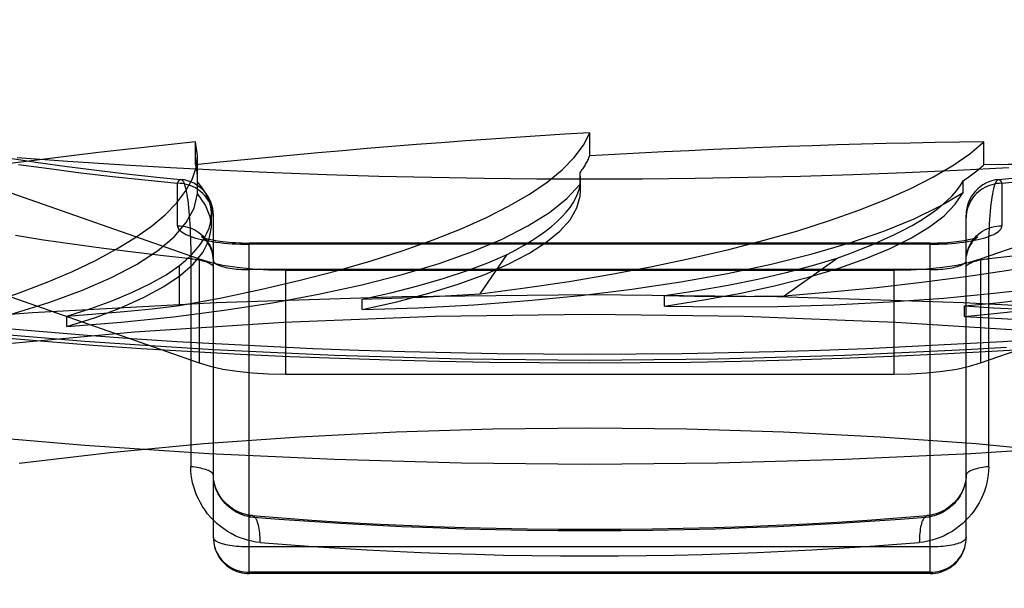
# Model space of a CAD drawing. Header units: inches. Extents: x 0 to 230, y 0 to 149.
# Tile 165 of 256: x 34.8 to 35.075, y 110.27 to 110.429. Entities that reach past the tile are written whole.
import ezdxf

# ---------------------------------------------------------------- set-up
doc = ezdxf.new("R2010")
doc.units = ezdxf.units.IN
doc.header["$LTSCALE"] = 12.6482830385
doc.header["$MEASUREMENT"] = 0
doc.linetypes.add('HIDDEN', pattern=[0.2, 0.1, -0.1])
doc.layers.get('0').update_dxf_attribs({"linetype": 'CONTINUOUS'})
doc.layers.add('DEFAULT_2', color=8, linetype='HIDDEN')

msp = doc.modelspace()

# ---------------------------------------------------------------- linework, layer by layer
at = {"color": 7, "linetype": 'Continuous'}
for p, q in [((34.8203309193, 110.3382860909), (34.8338969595, 110.3373508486)), ((34.8338969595, 110.3373508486), (34.8450095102, 110.3366683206)), ((34.8450095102, 110.3366683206), (34.86140951, 110.3357642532)), ((35.0727776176, 110.3366660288), (35.0846947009, 110.3374028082)), ((34.8877395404, 110.3063458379), (34.8526153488, 110.307987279)), ((35.0997632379, 110.3102706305), (35.0651785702, 110.307987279))]:
    msp.add_line(p, q, dxfattribs=at)
for points in [[(34.8526153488, 110.307987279), (34.8180306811, 110.3102706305), (34.7841665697, 110.3131891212), (34.751189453, 110.3167231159), (34.7192747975, 110.3208592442), (34.6885765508, 110.3255719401), (34.6592610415, 110.3308415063), (34.6314665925, 110.3366369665), (34.6053470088, 110.3429326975), (34.5810221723, 110.3496929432), (34.5586302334, 110.3568866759), (34.5382701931, 110.364474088), (34.5200617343, 110.372419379), (34.5040809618, 110.3806794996), (34.490426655, 110.3892146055), (34.4791504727, 110.3979792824), (34.47032828, 110.4069304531), (34.4639862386, 110.4160212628), (34.4601757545, 110.4252062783), (34.4599447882, 110.4268736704)], [(34.9588969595, 110.384479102), (34.9441723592, 110.3845289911), (34.9294578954, 110.3846786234), (34.9147636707, 110.3849278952), (34.9000997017, 110.3852766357), (34.8854759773, 110.385724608), (34.8709025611, 110.3862715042), (34.856389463, 110.3869169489), (34.8419466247, 110.3876604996), (34.8275839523, 110.3885016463), (34.8133112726, 110.3894398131), (34.7991383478, 110.3904743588)], [(35.0758472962, 110.3876604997), (35.0614044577, 110.386916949), (35.0468913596, 110.3862715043), (35.0323179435, 110.385724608), (35.0176942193, 110.3852766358), (35.0030302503, 110.3849278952), (34.9883360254, 110.3846786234), (34.973621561, 110.3845289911), (34.9588969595, 110.384479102)], [(34.7933396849, 110.3404591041), (34.8067907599, 110.3393234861), (34.8203309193, 110.3382860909)], [(34.86140951, 110.3357642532), (34.875228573, 110.3351208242), (34.8890973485, 110.3345761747), (34.9030075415, 110.3341304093), (34.9169509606, 110.3337836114), (34.9309192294, 110.3335358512), (34.9449045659, 110.333387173), (34.9588969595, 110.3333376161)], [(34.9588969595, 110.3333376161), (34.9729891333, 110.3333878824), (34.9870734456, 110.3335386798), (35.0011396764, 110.333789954), (35.0151798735, 110.3341416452), (35.0291854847, 110.3345936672), (35.0431481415, 110.3351459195), (35.0570593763, 110.3357982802), (35.0727776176, 110.3366660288)], [(35.0651785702, 110.307987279), (35.0300543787, 110.3063458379), (34.9946567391, 110.3053612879), (34.9588969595, 110.3050286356)], [(34.9588969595, 110.3050286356), (34.92313718, 110.3053612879), (34.8877395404, 110.3063458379)]]:
    msp.add_lwpolyline(points, dxfattribs=at)
at = {"layer": 'DEFAULT_2', "color": 8, "linetype": 'HIDDEN'}
for p, q in [((34.7015913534, 110.4141764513), (34.8499028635, 110.3622602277)), ((35.0678910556, 110.3622602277), (35.2162025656, 110.4141764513)), ((34.9588969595, 110.3909934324), (34.9588969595, 110.3974255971)), ((34.8489323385, 110.388503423), (34.8489323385, 110.3949355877)), ((34.8494751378, 110.3910020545), (34.8489323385, 110.3949355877)), ((35.0688615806, 110.388503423), (35.0688615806, 110.3949355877)), ((34.8494781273, 110.3847285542), (34.8494781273, 110.3909825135)), ((34.7015913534, 110.3851986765), (34.8499028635, 110.3332824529)), ((34.9561920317, 110.3830775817), (34.9561920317, 110.3862929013)), ((34.9563506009, 110.3844948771), (34.9561920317, 110.3862929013)), ((35.0678910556, 110.3332824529), (35.2162025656, 110.3851986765)), ((34.8438969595, 110.3715351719), (34.8438969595, 110.3833596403)), ((34.8494422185, 110.3837531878), (34.8494786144, 110.384730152)), ((34.8494422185, 110.3805378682), (34.8494422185, 110.3837531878)), ((34.9563497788, 110.3811942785), (34.9561920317, 110.3830775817)), ((34.9563518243, 110.3812026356), (34.9563518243, 110.3844812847)), ((35.0630240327, 110.3807810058), (35.0630240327, 110.3839963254)), ((35.0738969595, 110.3833596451), (35.0738969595, 110.3715351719)), ((34.8533534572, 110.3713148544), (34.8533534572, 110.3747371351)), ((34.8538969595, 110.2846018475), (34.8538969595, 110.3744759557)), ((35.0638969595, 110.2846018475), (35.0638969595, 110.3744759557)), ((34.8638969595, 110.2746018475), (34.8638969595, 110.3666995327)), ((35.0538969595, 110.3666995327), (34.8638969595, 110.3666995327)), ((35.0538969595, 110.366358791), (34.8638969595, 110.366358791)), ((35.0538969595, 110.2746018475), (35.0538969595, 110.3666995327)), ((34.8476014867, 110.3638071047), (34.8476066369, 110.3043772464)), ((34.9283496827, 110.3525491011), (34.9358491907, 110.3635571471)), ((34.844467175, 110.3492662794), (34.844467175, 110.3604441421)), ((34.8499028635, 110.3622602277), (34.8499028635, 110.3332824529)), ((35.0131603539, 110.3520120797), (35.0279315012, 110.3625158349)), ((35.0678910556, 110.3622602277), (35.0678910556, 110.3332824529)), ((35.0538969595, 110.3592877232), (34.8638969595, 110.3592877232)), ((34.874025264, 110.3591118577), (34.874025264, 110.3301340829)), ((34.874025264, 110.3591118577), (35.043768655, 110.3591118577)), ((35.043768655, 110.3591118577), (35.043768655, 110.3301340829)), ((34.9797207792, 110.3491128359), (34.9797207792, 110.35203715)), ((34.89540131, 110.3481465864), (34.89540131, 110.3510709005)), ((35.0634075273, 110.3462747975), (35.0634075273, 110.3491991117)), ((34.8130111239, 110.3434054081), (34.8130111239, 110.3463297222)), ((34.8538969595, 110.3369051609), (34.8334064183, 110.3382332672)), ((35.0751864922, 110.3376257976), (35.0638969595, 110.3369051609)), ((34.874025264, 110.3301340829), (35.043768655, 110.3301340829)), ((35.0636634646, 110.2824535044), (35.0637951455, 110.2832270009)), ((35.0637926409, 110.2831611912), (35.0638714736, 110.2839126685)), ((35.0638707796, 110.2838787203), (35.0638969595, 110.2846018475)), ((35.0538969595, 110.2820136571), (34.8638969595, 110.2820136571)), ((35.0538969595, 110.2749425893), (34.8638969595, 110.2749425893)), ((35.0538969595, 110.2746018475), (34.8638969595, 110.2746018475))]:
    msp.add_line(p, q, dxfattribs=at)
for points in [[(34.8334064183, 110.3382332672), (34.8180306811, 110.3392484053), (34.7841665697, 110.342166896), (34.751189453, 110.3457008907), (34.7192747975, 110.349837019), (34.6885765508, 110.3545497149), (34.6592610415, 110.3598192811), (34.6314665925, 110.3656147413), (34.6053470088, 110.3719104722), (34.5810221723, 110.378670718), (34.5586302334, 110.3858644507), (34.5382701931, 110.3934518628), (34.5200617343, 110.4013971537), (34.5040809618, 110.4096572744), (34.490426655, 110.4181923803), (34.4791504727, 110.4269570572), (34.47032828, 110.4359082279), (34.4639862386, 110.4449990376), (34.4601757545, 110.4541840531), (34.4588969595, 110.4634159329)], [(34.797093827, 110.3903270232), (34.8050276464, 110.3891681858), (34.8131108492, 110.3880652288), (34.8213344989, 110.3870199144), (34.8296910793, 110.3860336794), (34.8381719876, 110.3851079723), (34.8448731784, 110.3844282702)], [(34.7995080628, 110.3886288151), (34.808138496, 110.3874394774), (34.8169028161, 110.3863167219), (34.8257903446, 110.3852617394), (34.8347868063, 110.384276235), (34.8438969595, 110.3833596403)], [(35.0729207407, 110.3844282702), (35.0796231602, 110.3851081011)], [(34.8130111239, 110.3434054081), (34.8281406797, 110.344624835), (34.8427540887, 110.3461408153), (34.8568946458, 110.3479595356), (34.870432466, 110.3500624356), (34.883277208, 110.3524389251), (34.8953535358, 110.3550712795), (34.9065768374, 110.3579450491), (34.9168846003, 110.3610398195), (34.9262025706, 110.3643379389), (34.9344813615, 110.3678166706), (34.9416591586, 110.3714564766), (34.9476989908, 110.3752301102), (34.9525360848, 110.3790995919), (34.9561920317, 110.3830775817)], [(34.8438969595, 110.3833596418), (34.8440828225, 110.383742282), (34.8442703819, 110.3840412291), (34.8444575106, 110.3842558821), (34.844644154, 110.3843856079), (34.8448296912, 110.3844301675), (34.8448731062, 110.3844282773)], [(34.8538969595, 110.3737003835), (34.8538714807, 110.3743894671), (34.8537951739, 110.3750750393), (34.8536684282, 110.3757536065), (34.8534918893, 110.376421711), (34.8532664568, 110.3770759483), (34.8529932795, 110.3777129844), (34.8526737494, 110.3783295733), (34.8523094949, 110.3789225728), (34.8519023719, 110.3794889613), (34.8514544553, 110.3800258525), (34.8509680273, 110.3805305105), (34.8504455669, 110.3810003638), (34.8498897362, 110.3814330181), (34.8493033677, 110.3818262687), (34.8486894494, 110.3821781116), (34.84805110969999, 110.3824867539), (34.8473916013, 110.3827506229), (34.8467142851, 110.382968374), (34.8460226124, 110.3831388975), (34.8453201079, 110.3832613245), (34.8446103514, 110.3833350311), (34.8438969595, 110.3833596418)], [(34.8448731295, 110.384428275), (34.845013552, 110.3843896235), (34.8451951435, 110.384264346), (34.8453738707, 110.3840549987), (34.8455491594, 110.3837625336), (34.8457204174, 110.3833881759), (34.8458871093, 110.3829334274), (34.8460486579, 110.3824000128), (34.8462045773, 110.3817899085), (34.8463543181, 110.3811052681), (34.8464974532, 110.3803484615), (34.846633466, 110.3795220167), (34.8467619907, 110.3786286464), (34.8468825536, 110.3776711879), (34.8469948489, 110.3766526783), (34.8470984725, 110.3755760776), (34.8471931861, 110.3744445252), (34.8472786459, 110.3732610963), (34.8473546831, 110.3720289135), (34.847420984, 110.3707513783), (34.847477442, 110.3694318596), (34.8475237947, 110.3680740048), (34.8475600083, 110.3666815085), (34.8475858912, 110.3652580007), (34.8476014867, 110.3638071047)], [(35.0738969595, 110.3833596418), (35.0731835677, 110.3833350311), (35.0724738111, 110.3832613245), (35.0717713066, 110.3831388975), (35.071079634, 110.382968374), (35.0704023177, 110.3827506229), (35.0697428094, 110.3824867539), (35.0691044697, 110.3821781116), (35.0684905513, 110.3818262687), (35.0679041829, 110.3814330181), (35.0673483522, 110.3810003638), (35.0668258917, 110.3805305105), (35.0663394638, 110.3800258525), (35.0658915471, 110.3794889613), (35.0654844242, 110.3789225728), (35.0651201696, 110.3783295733), (35.0648006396, 110.3777129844), (35.0645274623, 110.3770759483), (35.0643020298, 110.376421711), (35.0641254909, 110.3757536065), (35.0639987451, 110.3750750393), (35.0639224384, 110.3743894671), (35.0638969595, 110.3737003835)], [(35.0701872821, 110.3043772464), (35.0701924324, 110.3638071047), (35.0702080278, 110.3652580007), (35.0702339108, 110.3666815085), (35.0702701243, 110.3680740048), (35.070316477, 110.3694318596), (35.0703729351, 110.3707513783), (35.070439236, 110.3720289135), (35.0705152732, 110.3732610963), (35.070600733, 110.3744445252), (35.0706954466, 110.3755760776), (35.0707990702, 110.3766526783), (35.0709113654, 110.3776711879), (35.0710319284, 110.3786286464), (35.0711604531, 110.3795220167), (35.0712964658, 110.3803484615), (35.071439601, 110.3811052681), (35.0715893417, 110.3817899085), (35.0717452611, 110.3824000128), (35.0719068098, 110.3829334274), (35.0720735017, 110.3833881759), (35.0722447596, 110.3837625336), (35.07242004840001, 110.3840549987), (35.0725987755, 110.384264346), (35.0727803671, 110.3843896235), (35.0729207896, 110.384428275)], [(35.0729208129, 110.3844282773), (35.0729642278, 110.3844301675), (35.07314976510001, 110.3843856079), (35.0733364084, 110.3842558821), (35.0735235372, 110.3840412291), (35.0737110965, 110.383742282), (35.0738969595, 110.3833596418)], [(35.0738969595, 110.3833596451), (35.0830069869, 110.3842762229)], [(34.7350536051, 110.3350333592), (34.7491351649, 110.3369142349), (34.7625094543, 110.3390639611), (34.7752149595, 110.3414905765), (34.7871362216, 110.3441699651), (34.7981913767, 110.3470876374), (34.8083181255, 110.3502227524), (34.8174428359, 110.3535572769), (34.8255176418, 110.3570682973), (34.8324812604, 110.3607350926), (34.8383003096, 110.3645330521), (34.8429270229, 110.3684401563), (34.8463432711, 110.3724279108), (34.8485107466, 110.3764560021), (34.8494422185, 110.3805378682)], [(34.8533508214, 110.3713167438), (34.8530266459, 110.373995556), (34.8517297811, 110.3772759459), (34.8494422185, 110.3805378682)], [(34.89540131, 110.3481465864), (34.9050615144, 110.350337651), (34.9139800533, 110.3527006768), (34.9221797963, 110.355243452), (34.9295921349, 110.3579426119), (34.9361670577, 110.3607836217), (34.9418716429, 110.3637477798), (34.9466630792, 110.3668179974), (34.9505210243, 110.369974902), (34.9534136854, 110.3732006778), (34.9553326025, 110.3764735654), (34.9562563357, 110.3797624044), (34.9563497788, 110.3811942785)], [(34.89540131, 110.3481465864), (34.91111915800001, 110.348667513), (34.9265276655, 110.349503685), (34.9416736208, 110.3506592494), (34.9564166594, 110.3521217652), (34.9706607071, 110.3538848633), (34.9843196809, 110.3559344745), (34.9973005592, 110.3582601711), (35.0095280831, 110.3608446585), (35.0209172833, 110.3636738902), (35.031404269, 110.3667276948), (35.0409150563, 110.3699896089), (35.049394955, 110.3734344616), (35.0567546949, 110.3770277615), (35.0630240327, 110.3807810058)], [(34.9797207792, 110.3491128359), (34.9907042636, 110.3508364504), (35.001072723, 110.3527627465), (35.0108539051, 110.3548983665), (35.0199645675, 110.357223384), (35.028345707, 110.3597257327), (35.0359523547, 110.3623884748), (35.0427308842, 110.3651967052), (35.0486482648, 110.3681322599), (35.0536612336, 110.3711790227), (35.0577468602, 110.374315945), (35.0608631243, 110.3775133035), (35.0630240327, 110.3807810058)], [(34.8130111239, 110.3434054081), (34.8210545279, 110.3459973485), (34.828252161, 110.3487253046), (34.83462132, 110.3515979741), (34.8401101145, 110.3545892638), (34.8446790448, 110.357682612), (34.8483082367, 110.3608581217), (34.8509669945, 110.3640970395), (34.8526482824, 110.3673793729), (34.8533327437, 110.3706861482), (34.8533508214, 110.3713167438)], [(34.8438969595, 110.3715351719), (34.843933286, 110.3712230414), (34.8440420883, 110.3709127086), (34.8442237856, 110.3706034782), (34.8444771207, 110.3702974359), (34.844801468, 110.369996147), (34.8451953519, 110.3697004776), (34.8456577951, 110.3694114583), (34.8461866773, 110.3691301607), (34.8467803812, 110.3688576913), (34.8474364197, 110.3685949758), (34.8481527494, 110.3683430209), (34.84892642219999, 110.3681026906), (34.8497549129, 110.3678749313), (34.8506349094, 110.3676605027), (34.8515634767, 110.367460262), (34.8525369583, 110.3672748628), (34.8535520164, 110.367105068), (34.8546047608, 110.3669514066), (34.8556916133, 110.3668145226), (34.8568082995, 110.3666948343), (34.8579506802, 110.3665928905), (34.8591147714, 110.3665089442), (34.8602972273, 110.3664433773), (34.8614919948, 110.3663963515), (34.8626910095, 110.3663681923), (34.8638969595, 110.366358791)], [(34.8438969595, 110.3715351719), (34.8446103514, 110.3715105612), (34.8453201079, 110.3714368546), (34.8460226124, 110.3713144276), (34.8467142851, 110.3711439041), (34.8473916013, 110.370926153), (34.84805110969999, 110.370662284), (34.8486894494, 110.3703536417), (34.8493033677, 110.3700017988), (34.8498897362, 110.3696085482), (34.8504455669, 110.3691758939), (34.8509680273, 110.3687060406), (34.8514544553, 110.3682013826), (34.8519023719, 110.3676644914), (34.8523094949, 110.3670981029), (34.8526737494, 110.3665051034), (34.8529932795, 110.3658885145), (34.8532664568, 110.3652514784), (34.8534918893, 110.3645972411), (34.8536684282, 110.3639291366), (34.8537951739, 110.3632505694), (34.8538714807, 110.3625649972)], [(34.9797207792, 110.3491128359), (34.9955493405, 110.348919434), (35.0112847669, 110.3490503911), (35.0269759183, 110.3495076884), (35.0424762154, 110.3502853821), (35.0576867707, 110.3513815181), (35.0725133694, 110.3527861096), (35.0868574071, 110.3544930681), (35.1006331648, 110.3564887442), (35.1137475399, 110.3587631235), (35.1261240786, 110.3612992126), (35.1376788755, 110.3640841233), (35.1483411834, 110.3670955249), (35.1579999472, 110.3703034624), (35.1666921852, 110.3737179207)], [(35.0538969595, 110.366358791), (35.0551029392, 110.366368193), (35.0563019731, 110.3663963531), (35.0574967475, 110.3664433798), (35.058679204, 110.3665089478), (35.0598432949, 110.366592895), (35.0609856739, 110.3666948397), (35.0621023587, 110.3668145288), (35.0631892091, 110.3669514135), (35.0642419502, 110.3671050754), (35.0652570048, 110.3672748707), (35.0662304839, 110.3674602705), (35.0671590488, 110.3676605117), (35.0680390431, 110.3678749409), (35.0688675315, 110.3681027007), (35.0696412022, 110.3683430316), (35.0703575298, 110.3685949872), (35.0710135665, 110.3688577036), (35.0716072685, 110.3691301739), (35.0721361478, 110.369411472), (35.0725985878, 110.3697004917), (35.0729924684, 110.3699961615), (35.0733168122, 110.3702974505), (35.0735701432, 110.3706034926), (35.0737518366, 110.3709127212), (35.0738606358, 110.3712230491), (35.0738969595, 110.3715351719)], [(35.0634075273, 110.3462747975), (35.0753805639, 110.3474785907), (35.0868839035, 110.3489096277), (35.0979493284, 110.3505732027), (35.1084814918, 110.3524534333), (35.1184141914, 110.3545410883), (35.1276917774, 110.3568215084), (35.1362514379, 110.3592824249), (35.1440484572, 110.3619074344), (35.1510294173, 110.3646826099), (35.1571576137, 110.3675882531), (35.1623717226, 110.3705969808), (35.1666921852, 110.3737179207)], [(35.0638969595, 110.3618759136), (35.0639224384, 110.3625649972), (35.0639987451, 110.3632505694), (35.0641254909, 110.3639291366), (35.0643020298, 110.3645972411), (35.0645274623, 110.3652514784), (35.0648006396, 110.3658885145), (35.0651201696, 110.3665051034), (35.0654844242, 110.3670981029), (35.0658915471, 110.3676644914), (35.0663394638, 110.3682013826), (35.0668258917, 110.3687060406), (35.0673483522, 110.3691758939), (35.0679041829, 110.3696085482), (35.0684905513, 110.3700017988), (35.0691044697, 110.3703536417), (35.0697428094, 110.370662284), (35.0704023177, 110.370926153), (35.071079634, 110.3711439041), (35.0717713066, 110.3713144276), (35.0724738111, 110.3714368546), (35.0731835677, 110.3715105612), (35.0738969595, 110.3715351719)], [(34.8476066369, 110.362332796), (34.8391538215, 110.3632457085), (34.8308126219, 110.3642249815), (34.82259081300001, 110.3652697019), (34.8144960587, 110.3663788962), (34.8065359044, 110.3675515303), (34.7987177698, 110.3687865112)], [(34.8506430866, 110.3684208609), (34.8506124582, 110.3684379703), (34.8506078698, 110.3684404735), (34.850642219, 110.3684240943), (34.8507181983, 110.3683904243), (34.8508392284, 110.368340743), (34.851008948, 110.3682763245), (34.8512303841, 110.3681987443), (34.8515070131, 110.3681094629), (34.8518406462, 110.3680104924), (34.8522334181, 110.36790368), (34.852685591, 110.3677912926), (34.8531974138, 110.3676754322), (34.8537675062, 110.3675583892), (34.8543940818, 110.3674423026), (34.8550743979, 110.367329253), (34.8558050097, 110.3672211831), (34.8565821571, 110.3671198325), (34.8574012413, 110.367026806), (34.858257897, 110.3669434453), (34.8591470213, 110.366870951), (34.8600636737, 110.3668102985), (34.8610023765, 110.3667623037), (34.8619578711, 110.366727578), (34.8629239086, 110.3667065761), (34.8638969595, 110.3666995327)], [(34.8538969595, 110.3618759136), (34.8538700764, 110.3625576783), (34.8537893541, 110.3632362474), (34.853654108, 110.3639102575), (34.8534680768, 110.3645622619), (34.8532375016, 110.3651802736), (34.8529722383, 110.3657516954), (34.8526853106, 110.3662653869), (34.8523889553, 110.3667171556), (34.8520985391, 110.3671013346), (34.8518217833, 110.3674238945), (34.8515681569, 110.3676875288), (34.8513405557, 110.3679006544), (34.8511417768, 110.368069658), (34.8509731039, 110.3682006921), (34.8508346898, 110.3682994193), (34.8507279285, 110.3683696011), (34.8506530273, 110.3684151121), (34.8506430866, 110.3684208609)], [(35.0538969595, 110.3666995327), (35.0548623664, 110.3667064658), (35.055821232, 110.3667271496), (35.0567700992, 110.3667613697), (35.0577028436, 110.366808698), (35.0586143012, 110.3668685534), (35.0594990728, 110.3669401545), (35.0603522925, 110.3670225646), (35.0611688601, 110.3671146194), (35.0619443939, 110.3672150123), (35.0626743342, 110.3673221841), (35.06335495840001, 110.3674344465), (35.0639826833, 110.3675498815), (35.0645546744, 110.3676664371), (35.0650690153, 110.3677819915), (35.0655242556, 110.3678942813), (35.0659204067, 110.3680011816), (35.0662575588, 110.3681004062), (35.0665378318, 110.3681901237), (35.0667630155, 110.3682683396), (35.0669366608, 110.3683336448), (35.06706182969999, 110.3683845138), (35.0671426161, 110.3684199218), (35.0671817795, 110.3684383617)], [(35.0671817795, 110.3684383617), (35.0671855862, 110.3684401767), (35.067154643, 110.3684230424), (35.0670924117, 110.3683860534), (35.0670016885, 110.3683279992), (35.0668841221, 110.3682468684), (35.0667418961, 110.3681408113), (35.0665761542, 110.3680069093), (35.0663887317, 110.3678422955), (35.0661811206, 110.367643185), (35.0659553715, 110.3674054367), (35.065714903, 110.3671253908), (35.0654631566, 110.3667983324), (35.0652068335, 110.3664228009), (35.064952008, 110.3659960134), (35.0647077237, 110.3655200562), (35.0644819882, 110.3649963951), (35.0642835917, 110.3644302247), (35.064120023, 110.3638269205), (35.0639979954, 110.3631943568)], [(34.8954158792, 110.351074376), (34.9034310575, 110.3528675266), (34.9109469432, 110.3547792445), (34.9179740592, 110.3568129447), (34.9244808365, 110.3589583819), (34.930435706, 110.361205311), (34.9358491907, 110.3635571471)], [(35.0786400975, 110.3632457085), (35.0701872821, 110.362332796)], [(34.81302314, 110.3463337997), (34.8197134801, 110.3484599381), (34.8258325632, 110.3506804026), (34.8313884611, 110.3529990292), (34.8363569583, 110.3554043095), (34.8407138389, 110.3578847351), (34.844467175, 110.3604441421)], [(34.8476066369, 110.362332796), (34.8482123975, 110.3622640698), (34.8487992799, 110.3621851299), (34.8493647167, 110.3620963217), (34.8499062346, 110.3619980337), (34.85042146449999, 110.3618906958), (34.8509081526, 110.3617747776), (34.8513641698, 110.3616507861), (34.8517875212, 110.3615192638), (34.8521763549, 110.3613807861), (34.8525289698, 110.3612359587), (34.8528438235, 110.3610854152), (34.8531195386, 110.360929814), (34.853354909, 110.3607698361), (34.853548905, 110.360606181), (34.853700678, 110.3604395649), (34.853809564, 110.3602707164), (34.8538750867, 110.3601003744), (34.8538969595, 110.3599292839)], [(34.8499028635, 110.3622602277), (34.8530046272, 110.3613390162), (34.8565271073, 110.3605694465), (34.8605202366, 110.3599450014), (34.8648342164, 110.3594852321), (34.8693192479, 110.3592096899), (34.874025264, 110.3591118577)], [(34.8538969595, 110.3618759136), (34.85392243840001, 110.3616912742), (34.8539987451, 110.3615075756), (34.854125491, 110.3613257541), (34.85430203, 110.361146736), (34.8545274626, 110.3609714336), (34.85480064, 110.3608007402), (34.8551201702, 110.3606355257), (34.85548442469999, 110.360476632), (34.8558915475, 110.3603248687), (34.856339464, 110.3601810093), (34.8568258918, 110.3600457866), (34.857348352, 110.3599198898), (34.8579041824, 110.3598039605), (34.8584905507, 110.3596985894), (34.8591044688, 110.3596043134), (34.8597428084, 110.3595216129), (34.8604023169, 110.3594509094), (34.8610796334, 110.3593925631), (34.8617713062, 110.3593468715), (34.8624738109, 110.3593140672), (34.8631835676, 110.3592943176), (34.8638969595, 110.3592877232)], [(34.9797374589, 110.3520399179), (34.9888339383, 110.3534455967), (34.9975182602, 110.3549904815), (35.0058030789, 110.3566774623), (35.0136504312, 110.3584978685), (35.0210223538, 110.3604430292), (35.0279315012, 110.3625158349)], [(35.043768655, 110.3591118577), (35.0484746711, 110.3592096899), (35.0529597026, 110.3594852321), (35.05727368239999, 110.3599450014), (35.0612668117, 110.3605694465), (35.0647892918, 110.3613390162), (35.0678910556, 110.3622602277)], [(35.0538969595, 110.3592877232), (35.0546103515, 110.3592943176), (35.0553201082, 110.3593140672), (35.0560226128, 110.3593468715), (35.0567142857, 110.3593925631), (35.0573916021, 110.3594509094), (35.0580511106, 110.3595216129), (35.0586894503, 110.3596043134), (35.0593033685, 110.3596985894), (35.0598897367, 110.3598039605), (35.0604455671, 110.3599198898), (35.06096802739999, 110.3600457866), (35.06145445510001, 110.3601810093), (35.0619023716, 110.3603248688), (35.0623094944, 110.360476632), (35.0626737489, 110.3606355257), (35.062993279, 110.3608007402), (35.0632664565, 110.3609714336), (35.0634918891, 110.361146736), (35.0636684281, 110.3613257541), (35.0637951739, 110.3615075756), (35.0638714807, 110.3616912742), (35.0638969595, 110.3618759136)], [(35.0634075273, 110.3462747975), (35.078865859, 110.3453729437), (35.0944500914, 110.3447947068), (35.110209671, 110.3445398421), (35.125996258, 110.344609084), (35.1417111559, 110.3450049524), (35.1572548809, 110.3457218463), (35.1725262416, 110.3467582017), (35.1874316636, 110.3481044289), (35.2018727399, 110.3497548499), (35.2157627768, 110.3516961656), (35.2290104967, 110.3539194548), (35.241531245, 110.3564059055), (35.253195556, 110.359131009), (35.264046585, 110.3621029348)], [(35.0638969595, 110.3599292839), (35.0639188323, 110.3601003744), (35.0639843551, 110.3602707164), (35.0640932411, 110.3604395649), (35.064245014, 110.360606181), (35.06443901, 110.3607698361), (35.0646743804, 110.360929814), (35.0649500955, 110.3610854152), (35.0652649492, 110.3612359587), (35.0656175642, 110.3613807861), (35.0660063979, 110.3615192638), (35.0664297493, 110.3616507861), (35.0668857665, 110.3617747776), (35.0673724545, 110.3618906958), (35.0678876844, 110.3619980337), (35.0684292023, 110.3620963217), (35.0689946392, 110.3621851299), (35.0695815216, 110.3622640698), (35.0701872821, 110.362332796)], [(35.0634258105, 110.3492010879), (35.0733271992, 110.3501765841), (35.0829160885, 110.3513076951), (35.0922068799, 110.3525966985), (35.1011563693, 110.3540367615), (35.1097213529, 110.3556210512), (35.1179162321, 110.3573518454)], [(34.9588969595, 110.3522930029), (34.9066026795, 110.3517332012), (34.8546656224, 110.3500576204), (34.8034405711, 110.3472777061), (34.7532774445, 110.3434124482), (34.7045189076, 110.3384882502), (34.6574980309, 110.3325387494), (34.6125360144, 110.3256045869), (34.5699399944, 110.3177331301), (34.5300009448, 110.308978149), (34.49299168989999, 110.2993994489), (34.4591650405, 110.2890624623), (34.4287520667, 110.2780378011), (34.4019605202, 110.2664007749), (34.3789734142, 110.2542308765), (34.3599477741, 110.2416112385), (34.3450135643, 110.228628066), (34.3342728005, 110.2153700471), (34.3277988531, 110.2019277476), (34.3256359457, 110.188392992)], [(34.8954158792, 110.351074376), (34.9037513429, 110.3513073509), (34.91201879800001, 110.3516307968), (34.9202182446, 110.3520447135), (34.9283496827, 110.3525491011)], [(35.5921579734, 110.188392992), (35.5899950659, 110.2019277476), (35.5835211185, 110.2153700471), (35.5727803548, 110.228628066), (35.5578461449, 110.2416112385), (35.5388205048, 110.2542308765), (35.5158333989, 110.2664007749), (35.4890418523, 110.2780378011), (35.4586288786, 110.2890624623), (35.4248022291, 110.2993994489), (35.3877929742, 110.308978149), (35.3478539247, 110.3177331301), (35.3052579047, 110.3256045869), (35.26029588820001, 110.3325387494), (35.2132750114, 110.3384882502), (35.1645164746, 110.3434124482), (35.114353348, 110.3472777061), (35.0631282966, 110.3500576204), (35.0111912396, 110.3517332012), (34.9588969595, 110.3522930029)], [(34.9797374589, 110.3520399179), (34.9881025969, 110.3518947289), (34.9964614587, 110.3518416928), (35.0048140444, 110.3518808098), (35.0131603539, 110.3520120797)], [(34.81302314, 110.3463337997), (34.8210756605, 110.3469378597), (34.8290005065, 110.3476279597), (34.836797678, 110.3484040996), (34.844467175, 110.3492662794)], [(35.0634258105, 110.3492010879), (35.0715664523, 110.3486821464), (35.0797627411, 110.34825424), (35.0880146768, 110.3479173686), (35.0963222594, 110.3476715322)], [(34.9588969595, 110.3467589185), (34.9158109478, 110.3462045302), (34.8735449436, 110.3445831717), (34.8319018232, 110.3418793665), (34.7914729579, 110.3381395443), (34.7526680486, 110.3333850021), (34.7158349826, 110.3276756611), (34.6813595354, 110.3210530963), (34.6495377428, 110.3135936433), (34.6207166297, 110.3053575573), (34.5951290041, 110.296434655), (34.5730698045, 110.286901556), (34.554699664, 110.2768581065), (34.5402501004, 110.2663943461), (34.5298033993, 110.2556163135), (34.5235187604, 110.2446240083), (34.5213969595, 110.2335255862)], [(35.3963969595, 110.2335255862), (35.3942751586, 110.2446240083), (35.3879905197, 110.2556163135), (35.3775438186, 110.2663943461), (35.363094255, 110.2768581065), (35.3447241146, 110.286901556), (35.3226649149, 110.296434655), (35.2970772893, 110.3053575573), (35.2682561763, 110.3135936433), (35.2364343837, 110.3210530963), (35.2019589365, 110.3276756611), (35.1651258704, 110.3333850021), (35.1263209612, 110.3381395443), (35.0858920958, 110.3418793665), (35.0442489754, 110.3445831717), (35.0019829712, 110.3462045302), (34.9588969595, 110.3467589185)], [(34.9588969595, 110.3356887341), (34.9459747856, 110.3357325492), (34.9330700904, 110.335863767), (34.9201784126, 110.3360824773), (34.907313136, 110.3363884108), (34.8944832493, 110.336781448), (34.8816974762, 110.33726123), (34.8689646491, 110.3378275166), (34.8562934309, 110.3384798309), (34.8436925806, 110.3392178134), (34.831170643, 110.3400408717), (34.8187362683, 110.34094853), (34.8063978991, 110.3419400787), (34.7941641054, 110.3430149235)], [(35.0866235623, 110.3400408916), (35.0741016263, 110.3392178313), (35.0615007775, 110.3384798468), (35.0488295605, 110.3378275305), (35.0360967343, 110.3372612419), (35.0233109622, 110.336781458), (35.0104810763, 110.3363884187), (34.9976158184, 110.3360824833), (34.9847241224, 110.3358637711), (34.9718193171, 110.3357325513), (34.9588969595, 110.3356887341)], [(34.9588969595, 110.3340064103), (34.92313718, 110.3343390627), (34.8877395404, 110.3353236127), (34.8538969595, 110.3369051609)], [(35.0638969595, 110.3369051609), (35.0300543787, 110.3353236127), (34.9946567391, 110.3343390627), (34.9588969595, 110.3340064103)], [(34.8499028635, 110.3332824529), (34.8530046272, 110.3323612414), (34.8565271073, 110.3315916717), (34.8605202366, 110.3309672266), (34.8648342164, 110.3305074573), (34.8693192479, 110.3302319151), (34.874025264, 110.3301340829)], [(35.043768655, 110.3301340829), (35.0484746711, 110.3302319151), (35.0529597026, 110.3305074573), (35.05727368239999, 110.3309672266), (35.0612668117, 110.3315916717), (35.0647892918, 110.3323612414), (35.0678910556, 110.3332824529)], [(34.7996955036, 110.3053294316), (34.825070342, 110.3083292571), (34.8512093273, 110.3108011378), (34.8778942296, 110.3127176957), (34.904890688, 110.314084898), (34.9318532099, 110.3148991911), (34.9588969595, 110.3151617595)], [(34.9588969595, 110.3151617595), (34.9859613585, 110.3148987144), (35.0129415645, 110.3140833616), (35.0399533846, 110.312714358), (35.0666493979, 110.310795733), (35.0927929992, 110.3083218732), (35.1181675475, 110.3053203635), (35.1425287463, 110.3018049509), (35.1657229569, 110.297811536), (35.1875380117, 110.2933721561), (35.2079052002, 110.2885121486), (35.2267145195, 110.2832579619), (35.2438776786, 110.2776383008), (35.2593030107, 110.2716760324), (35.2728906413, 110.2654151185), (35.2845292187, 110.2588917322)], [(34.8538969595, 110.3019737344), (34.8538750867, 110.3021448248), (34.853809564, 110.3023151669), (34.853700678, 110.3024840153), (34.853548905, 110.3026506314), (34.853354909, 110.3028142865), (34.8531195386, 110.3029742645), (34.8528438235, 110.3031298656), (34.8525289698, 110.3032804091), (34.8521763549, 110.3034252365), (34.8517875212, 110.3035637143), (34.8513641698, 110.3036952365), (34.8509081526, 110.303819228), (34.85042146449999, 110.3039351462), (34.8499062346, 110.3040424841), (34.8493647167, 110.3041407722), (34.8487992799, 110.3042295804), (34.8482123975, 110.3043085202), (34.8476066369, 110.3043772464)], [(34.8669614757, 110.2832542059), (34.8657821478, 110.2833887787), (34.8646074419, 110.2835965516), (34.8634346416, 110.2838779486), (34.8622719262, 110.2842316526), (34.8611247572, 110.284657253), (34.8599983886, 110.2851523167), (34.8588982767, 110.2857153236), (34.8578290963, 110.2863429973), (34.8567959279, 110.2870328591), (34.8558028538, 110.2877808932), (34.854854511, 110.2885837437), (34.8539541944, 110.2894368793), (34.8531061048, 110.2903359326), (34.852312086, 110.2912770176), (34.8515750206, 110.2922557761), (34.8508959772, 110.2932692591), (34.8502764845, 110.2943143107), (34.8497180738, 110.295387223), (34.8492221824, 110.2964854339), (34.8487906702, 110.2976023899), (34.8484258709, 110.2987327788), (34.8481278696, 110.2998703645), (34.8478980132, 110.301008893), (34.8477349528, 110.3021431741), (34.8476377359, 110.3032650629), (34.8476066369, 110.3043772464)], [(35.0701872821, 110.3043772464), (35.0701561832, 110.3032650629), (35.0700589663, 110.3021431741), (35.0698959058, 110.301008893), (35.0696660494, 110.2998703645), (35.0693680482, 110.2987327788), (35.0690032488, 110.2976023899), (35.0685717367, 110.2964854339), (35.0680758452, 110.295387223), (35.0675174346, 110.2943143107), (35.0668979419, 110.2932692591), (35.0662188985, 110.2922557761), (35.065481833, 110.2912770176), (35.0646878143, 110.2903359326), (35.0638397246, 110.2894368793), (35.06293940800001, 110.2885837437), (35.0619910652, 110.2877808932), (35.0609979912, 110.2870328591), (35.0599648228, 110.2863429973), (35.0588956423, 110.2857153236), (35.0577955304, 110.2851523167), (35.0566691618, 110.284657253), (35.0555219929, 110.2842316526), (35.0543592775, 110.2838779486), (35.0531864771, 110.2835965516), (35.0520117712, 110.2833887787), (35.0508324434, 110.2832542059)], [(35.0701872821, 110.3043772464), (35.0695815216, 110.3043085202), (35.0689946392, 110.3042295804), (35.0684292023, 110.3041407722), (35.0678876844, 110.3040424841), (35.0673724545, 110.3039351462), (35.0668857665, 110.303819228), (35.0664297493, 110.3036952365), (35.0660063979, 110.3035637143), (35.0656175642, 110.3034252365), (35.0652649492, 110.3032804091), (35.0649500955, 110.3031298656), (35.0646743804, 110.3029742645), (35.06443901, 110.3028142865), (35.064245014, 110.3026506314), (35.0640932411, 110.3024840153), (35.0639843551, 110.3023151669), (35.0639188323, 110.3021448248), (35.0638969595, 110.3019737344)], [(34.8644017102, 110.2907882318), (34.8636705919, 110.2908974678), (34.8629384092, 110.2910580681), (34.86221099, 110.2912691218), (34.8614933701, 110.2915291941), (34.8607907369, 110.2918361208), (34.8601080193, 110.2921871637), (34.8594499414, 110.2925789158), (34.8588209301, 110.2930073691), (34.8582245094, 110.2934683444), (34.8576643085, 110.293956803), (34.857141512, 110.2944691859), (34.8566575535, 110.2950014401), (34.8562131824, 110.2955499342), (34.8558089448, 110.2961110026), (34.8554450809, 110.2966811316), (34.8551217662, 110.2972564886), (34.8548380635, 110.2978350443), (34.854593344, 110.298414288), (34.8543865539, 110.2989929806), (34.8542168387, 110.2995698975), (34.8540836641, 110.3001433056), (34.8539864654, 110.3007118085), (34.8539247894, 110.3012739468), (34.8538981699, 110.3018289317), (34.8538969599, 110.301971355)], [(34.8638969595, 110.2904498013), (34.8632888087, 110.290569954), (34.8626807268, 110.2907270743), (34.8620747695, 110.2909216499), (34.861474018, 110.2911528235), (34.8608812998, 110.2914197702), (34.8602993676, 110.2917213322), (34.8597309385, 110.2920561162), (34.859178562, 110.292422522), (34.85864470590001, 110.2928187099), (34.8581316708, 110.2932426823), (34.8576416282, 110.2936922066), (34.8571765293, 110.294165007), (34.8567383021, 110.2946584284), (34.8563281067, 110.2951704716), (34.8559472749, 110.2956986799), (34.8555964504, 110.2962414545), (34.8552763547, 110.2967970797), (34.8549878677, 110.2973635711), (34.8547315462, 110.2979394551), (34.8545087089, 110.2985214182), (34.8543200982, 110.2991065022), (34.8541662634, 110.2996916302), (34.8540473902, 110.3002735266), (34.8539632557, 110.300849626), (34.8539133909, 110.3014168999), (34.8538969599, 110.301971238)], [(35.0638969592, 110.3019714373), (35.0638951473, 110.3017964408), (35.06386652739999, 110.301241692), (35.0638029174, 110.3006798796), (35.0637038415, 110.3001117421), (35.0635688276, 110.2995387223), (35.0633972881, 110.2989621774), (35.0631886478, 110.2983838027), (35.0629420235, 110.2978048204), (35.0626563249, 110.2972264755), (35.0623308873, 110.2966512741), (35.0619647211, 110.2960812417), (35.061558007, 110.29552028), (35.0611109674, 110.2949719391), (35.0606242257, 110.294440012), (35.0600984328, 110.2939280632), (35.0595356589, 110.2934407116), (35.0589379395, 110.2929820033), (35.0583086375, 110.2925564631), (35.0576513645, 110.2921680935), (35.0569700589, 110.2918204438), (35.0562690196, 110.2915166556), (35.0555527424, 110.2912593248), (35.0548259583, 110.2910505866), (35.0540932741, 110.2908919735), (35.0533599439, 110.2907845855), (35.0530667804, 110.2907560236)], [(35.0638969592, 110.3019713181), (35.0638805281, 110.3014168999), (35.0638306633, 110.300849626), (35.0637465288, 110.3002735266), (35.0636276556, 110.2996916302), (35.0634738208, 110.2991065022), (35.06328521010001, 110.2985214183), (35.0630623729, 110.2979394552), (35.0628060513, 110.2973635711), (35.0625175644, 110.2967970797), (35.0621974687, 110.2962414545), (35.0618466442, 110.2956986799), (35.0614658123, 110.2951704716), (35.0610556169, 110.2946584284), (35.0606173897, 110.294165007), (35.0601522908, 110.2936922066), (35.0596622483, 110.2932426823), (35.0591492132, 110.2928187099), (35.0586153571, 110.292422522), (35.0580629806, 110.2920561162), (35.0574945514, 110.2917213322), (35.0569126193, 110.2914197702), (35.0563199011, 110.2911528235), (35.0557191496, 110.2909216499), (35.0551131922, 110.2907270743), (35.0545051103, 110.290569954), (35.0538969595, 110.2904498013)], [(34.8647271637, 110.2907560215), (34.8645483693, 110.2907527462), (34.8643330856, 110.2907020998), (34.8641155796, 110.2906009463), (34.8638969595, 110.2904498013)], [(34.8638969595, 110.290449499), (34.8722958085, 110.2897837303), (34.8807561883, 110.2891802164), (34.8892812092, 110.2886387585), (34.8978615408, 110.288159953), (34.9064912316, 110.2877442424), (34.9151632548, 110.2873918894), (34.9238711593, 110.2871032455), (34.9326072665, 110.2868784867), (34.941363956, 110.2867178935), (34.9501346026, 110.286621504), (34.9589124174, 110.2865894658), (34.9676902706, 110.286621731), (34.9764611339, 110.2867183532), (34.9852179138, 110.2868791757), (34.9939534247, 110.2871041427), (35.0026609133, 110.2873930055), (35.0113337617, 110.287745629), (35.0199643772, 110.2881616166), (35.0285466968, 110.2886407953), (35.037069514, 110.2891823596), (35.0455179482, 110.2897853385), (35.0538969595, 110.2904500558)], [(34.8669614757, 110.2832542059), (34.8669536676, 110.2839370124), (34.8669302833, 110.2846037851), (34.8668914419, 110.2852511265), (34.8668373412, 110.2858757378), (34.8667682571, 110.286474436), (34.8666845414, 110.2870441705), (34.8665866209, 110.2875820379), (34.8664749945, 110.2880852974), (34.8663502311, 110.2885513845), (34.8662129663, 110.2889779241), (34.86606389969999, 110.2893627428), (34.8659037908, 110.2897038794), (34.8657334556, 110.2899995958), (34.865553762, 110.2902483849), (34.8653656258, 110.290448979), (34.8651700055, 110.2906003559), (34.8649678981, 110.2907017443), (34.8647603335, 110.2907526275), (34.8644017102, 110.2907882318)], [(34.8647273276, 110.2907560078), (34.8730339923, 110.2900972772), (34.8814127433, 110.2894993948), (34.8898568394, 110.2889629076), (34.8983590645, 110.2884883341), (34.9069122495, 110.2880761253), (34.9155091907, 110.2877266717), (34.9241426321, 110.287440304), (34.9328053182, 110.2872172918), (34.9414899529, 110.2870578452), (34.95018924, 110.2869621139), (34.9588958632, 110.286930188), (34.9676025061, 110.2869620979), (34.976301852, 110.2870578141), (34.9849865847, 110.2872172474), (34.9936494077, 110.2874402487), (35.0022830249, 110.2877266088), (35.0108801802, 110.2880760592), (35.0194336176, 110.2884882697), (35.0279361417, 110.2889628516), (35.0363805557, 110.289499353), (35.0447596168, 110.2900972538), (35.0530665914, 110.2907560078)], [(35.0530665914, 110.2907560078), (35.0530335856, 110.2907526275), (35.0528260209, 110.2907017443), (35.0526239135, 110.2906003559), (35.0524282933, 110.290448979), (35.052240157, 110.2902483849), (35.0520604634, 110.2899995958), (35.0518901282, 110.2897038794), (35.0517300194, 110.2893627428), (35.0515809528, 110.2889779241), (35.051443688, 110.2885513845), (35.05131892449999, 110.2880852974), (35.0512072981, 110.2875820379), (35.0511093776, 110.2870441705), (35.051025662, 110.286474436), (35.0509565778, 110.2858757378), (35.0509024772, 110.2852511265), (35.0508636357, 110.2846037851), (35.0508402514, 110.2839370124), (35.0508324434, 110.2832542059)], [(35.0538969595, 110.2904498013), (35.0536783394, 110.2906009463), (35.0534608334, 110.2907020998), (35.0532455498, 110.2907527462), (35.0530667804, 110.2907560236)], [(34.8538969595, 110.2846018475), (34.8539223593, 110.2839138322), (34.8539984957, 110.2832288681), (34.8541251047, 110.28255034), (34.8543015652, 110.2818820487), (34.8545269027, 110.2812277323), (34.8547999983, 110.2805906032), (34.8551194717, 110.2799738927), (34.8554836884, 110.2793807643), (34.8558907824, 110.2788142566), (34.856338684, 110.2782772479), (34.8568251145, 110.2777724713), (34.8573475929, 110.2773025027), (34.8579034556, 110.2768697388), (34.8584898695, 110.2764763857), (34.8591038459, 110.2761244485), (34.8597422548, 110.2758157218), (34.8604018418, 110.2755517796), (34.8610792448, 110.2753339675), (34.8617710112, 110.2751633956), (34.8624736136, 110.275040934), (34.8631834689, 110.2749672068), (34.8638969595, 110.2749425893)], [(34.8638969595, 110.2820136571), (34.8631835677, 110.2820202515), (34.8624738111, 110.2820400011), (34.8617713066, 110.2820728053), (34.861079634, 110.282118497), (34.8604023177, 110.2821768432), (34.8597428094, 110.2822475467), (34.8591044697, 110.2823302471), (34.8584905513, 110.2824245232), (34.8579041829, 110.2825298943), (34.8573483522, 110.2826458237), (34.8568258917, 110.2827717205), (34.8563394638, 110.2829069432), (34.8558915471, 110.2830508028), (34.8554844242, 110.2832025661), (34.8551201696, 110.2833614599), (34.8548006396, 110.2835266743), (34.8545274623, 110.2836973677), (34.8543020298, 110.28387267), (34.8541254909, 110.2840516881), (34.8539987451, 110.2842335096), (34.85392243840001, 110.2844172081), (34.8538969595, 110.2846018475)], [(34.8539200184, 110.2839231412), (34.8539882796, 110.2832534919), (34.8541020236, 110.2825870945), (34.854256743, 110.2819436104), (34.8544381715, 110.2813566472), (34.8546544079, 110.2807840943), (34.8549293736, 110.2801766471), (34.85524113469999, 110.2795941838), (34.8555495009, 110.2790954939), (34.8558807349, 110.2786235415), (34.8562654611, 110.2781396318), (34.8566950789, 110.2776640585), (34.8571776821, 110.2771956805), (34.85768905, 110.2767620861), (34.858187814, 110.2763917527), (34.8587045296, 110.276055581), (34.8592670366, 110.2757382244), (34.8598638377, 110.275451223), (34.8604927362, 110.2751991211), (34.861149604, 110.2749866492), (34.8618303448, 110.2748177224), (34.8625285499, 110.2746959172), (34.8632378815, 110.2746235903), (34.8638969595, 110.2746018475)], [(34.8669614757, 110.2832542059), (34.8742939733, 110.2826699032), (34.8816910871, 110.2821336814), (34.8891524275, 110.2816458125), (34.8966604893, 110.2812075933), (34.9041919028, 110.2808202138), (34.9117624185, 110.2804827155), (34.9193659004, 110.2801954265), (34.9270456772, 110.2799572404), (34.9348491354, 110.279768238), (34.9427596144, 110.2796307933), (34.9507780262, 110.279546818), (34.9588969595, 110.2795183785)], [(34.9588969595, 110.2795183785), (34.9668796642, 110.2795458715), (34.9747655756, 110.2796270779), (34.982527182, 110.2797596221), (34.9902267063, 110.2799429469), (34.9979249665, 110.2801782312), (35.0055976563, 110.2804649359), (35.0132466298, 110.2808032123), (35.0208541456, 110.2811923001), (35.0283940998, 110.2816305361), (35.0358945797, 110.2821193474), (35.0433791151, 110.2826607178), (35.0508324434, 110.2832542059)], [(35.0638969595, 110.2846018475), (35.0638714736, 110.2844171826), (35.0637951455, 110.2842334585), (35.0636683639, 110.2840516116), (35.063491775, 110.2838725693), (35.0632662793, 110.2836972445), (35.0629930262, 110.2835265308), (35.0626734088, 110.2833612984), (35.0623090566, 110.2832023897), (35.0619018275, 110.2830506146), (35.0614537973, 110.2829067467), (35.06096725, 110.2827715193), (35.0604446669, 110.2826456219), (35.0598887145, 110.2825296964), (35.0593022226, 110.2824243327), (35.0586881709, 110.2823300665), (35.0580497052, 110.2822473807), (35.0573901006, 110.2821766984), (35.0567127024, 110.2821183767), (35.0560208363, 110.2820727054), (35.0553183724, 110.2820399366), (35.0546092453, 110.282020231), (35.0538969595, 110.2820136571)], [(35.0538969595, 110.2749425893), (35.0546092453, 110.2749671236), (35.0553183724, 110.2750406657), (35.0560208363, 110.2751629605), (35.0567127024, 110.2753334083), (35.0573901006, 110.2755510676), (35.0580497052, 110.2758148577), (35.0586881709, 110.2761234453), (35.0593022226, 110.2764752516), (35.0598887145, 110.2768684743), (35.0604446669, 110.277301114), (35.06096725, 110.2777709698), (35.0614537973, 110.2782756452), (35.0619018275, 110.2788125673), (35.0623090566, 110.2793789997), (35.0626734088, 110.2799720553), (35.0629930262, 110.280588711), (35.0632662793, 110.2812258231), (35.063491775, 110.2818801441), (35.0636683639, 110.2825483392)], [(35.0538969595, 110.2746018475), (35.0546247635, 110.2746283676), (35.0553428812, 110.2747069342), (35.0560507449, 110.2748365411), (35.0567447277, 110.2750159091), (35.0574213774, 110.2752435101), (35.0580786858, 110.2755181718), (35.0587136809, 110.2758383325), (35.0593244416, 110.2762028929), (35.0599098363, 110.2766115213), (35.0604630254, 110.277059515), (35.060976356, 110.2775391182), (35.061453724, 110.2780523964), (35.0618962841, 110.2786009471), (35.0623007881, 110.2791819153), (35.0626657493, 110.2797947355), (35.0629864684, 110.2804328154), (35.0632589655, 110.2810871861), (35.0634847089, 110.2817601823), (35.0636634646, 110.2824535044)]]:
    msp.add_lwpolyline(points, dxfattribs=at)
for centre, start, end in [((34.8438969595, 110.3744760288), 7.000000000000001e-10, 84.3975563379), ((35.0738969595, 110.3744760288), 95.6024436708, 179.9999999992)]:
    msp.add_arc(centre, 0.01, start, end, dxfattribs=at)
for centre, major_axis, ratio, start_param, end_param in [((34.7617496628, 110.3910285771), (0.198117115, 0.0124172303), 0.2578736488, -1.1563050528, -0.1164541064), ((34.9588969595, 110.2335255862), (0.6331783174, 0.03968521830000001), 0.2578736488, 1.5546351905, 1.7291681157), ((34.9588969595, 110.2335255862), (0.6331733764, 0.03930724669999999), 0.268017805, 1.728692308, 1.9032252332), ((34.8781544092, 110.3973210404), (0.1981200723, 0.0121619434), 0.2477856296, -1.3298864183, -0.2900354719), ((34.9588969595, 110.2335255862), (0.6331877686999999, 0.0388693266), 0.2477856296, 1.381053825, 1.5555867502), ((34.6513351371, 110.3796000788), (0.198115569, 0.0122989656), 0.268017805, -0.9822479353, -0.0168576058), ((34.7617496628, 110.384570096), (0.1981200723, 0.0121619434), 0.2477856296, -0.2087809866, -0.1155025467), ((34.6513351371, 110.3731415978), (0.198117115, 0.0124172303), 0.2578736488, -0.0161895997, 0.0580788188), ((34.9970124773, 110.3982862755), (0.1981239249, 0.0115463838), 0.2380506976, -1.503082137, -0.4632311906), ((34.8781544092, 110.3908625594), (0.1981239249, 0.0115463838), 0.2380506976, -0.3819767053, -0.2886982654), ((34.9588969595, 110.2335255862), (0.6332000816, 0.0369020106), 0.2380506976, 1.2078581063, 1.3823910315), ((34.6890640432, 110.3651491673), (0.1642679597, 0.0102956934), 0.2578736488, 5.93661848, 6.4856657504), ((34.7920624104, 110.3750369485), (0.1642704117, 0.0100840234), 0.2477856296, -0.5201481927, -0.0153513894), ((34.9001299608, 110.3801454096), (0.1642736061, 0.0095736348), 0.2380506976, -0.6933439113, -0.144296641)]:
    msp.add_ellipse(centre, major_axis=major_axis, ratio=ratio, start_param=start_param, end_param=end_param, dxfattribs=at)

doc.saveas('drawing.dxf')
